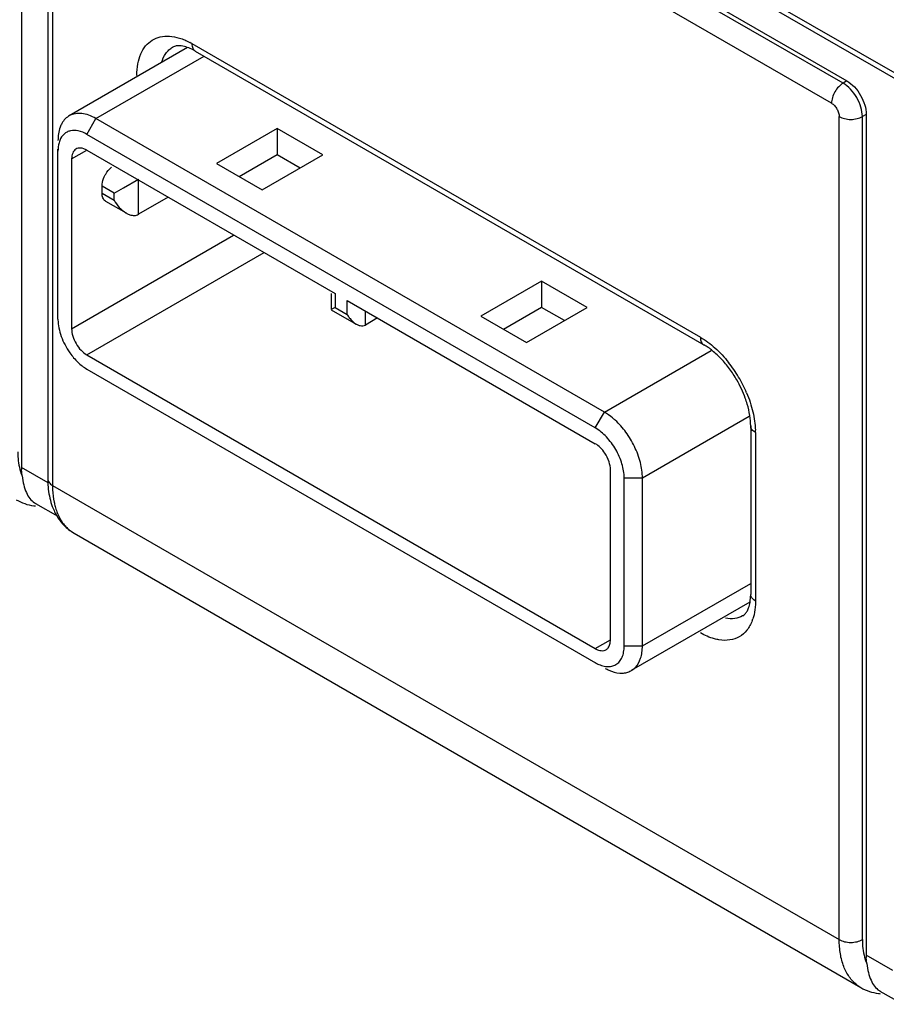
# Model space of a CAD drawing. Header units: inches. Extents: x 0 to 34, y 0 to 22.
# Tile 47 of 79: x 20.3 to 21.1, y 14.1 to 15. Entities that reach past the tile are written whole.
import ezdxf

# ---------------------------------------------------------------- set-up
doc = ezdxf.new("R2010")
doc.units = ezdxf.units.IN
doc.header["$LTSCALE"] = 1.87
doc.header["$MEASUREMENT"] = 0
doc.layers.get('0').update_dxf_attribs({"linetype": 'CONTINUOUS'})

msp = doc.modelspace()

# ---------------------------------------------------------------- linework, layer by layer
at = {"color": 7, "linetype": 'CONTINUOUS'}
for p, q in [((20.27582, 15.36062), (20.27582, 14.59008)), ((20.32531, 15.35245), (21.03221, 14.9443)), ((20.29971, 15.33408), (20.29971, 14.57987)), ((20.69598, 15.16602), (21.11858, 14.92201)), ((20.42772, 14.97487), (20.31933, 14.91228)), ((20.43498, 14.97169), (20.90096, 14.70264)), ((20.80996, 14.64077), (20.34393, 14.90984)), ((21.04989, 14.91368), (21.04989, 14.14314)), ((20.51013, 14.90068), (20.45445, 14.86853)), ((20.51013, 14.90068), (20.51013, 14.87657)), ((20.55189, 14.87657), (20.51013, 14.90068)), ((20.8016, 14.6263), (20.33558, 14.89538)), ((20.30914, 14.72614), (20.30914, 14.88173)), ((20.33558, 14.88091), (20.56303, 14.74959)), ((20.32166, 14.87288), (20.32166, 14.7173)), ((20.51013, 14.87657), (20.47533, 14.85648)), ((20.49621, 14.84442), (20.55189, 14.87657)), ((20.53101, 14.86452), (20.51013, 14.87657)), ((20.45445, 14.86853), (20.49621, 14.84442)), ((20.36916, 14.8463), (20.38291, 14.85423)), ((20.3495, 14.84138), (20.3495, 14.84781)), ((20.36064, 14.84138), (20.36916, 14.8463)), ((20.35276, 14.83417), (20.37155, 14.82332)), ((20.41018, 14.83784), (20.38291, 14.82209)), ((20.75233, 14.76084), (20.69665, 14.72869)), ((20.75233, 14.76084), (20.75233, 14.73673)), ((20.79409, 14.73673), (20.75233, 14.76084)), ((20.55957, 14.74959), (20.55957, 14.73483)), ((20.56303, 14.73673), (20.55957, 14.73474)), ((20.55965, 14.73469), (20.58243, 14.72153)), ((20.57416, 14.74316), (20.8016, 14.61184)), ((20.75233, 14.73673), (20.71753, 14.71664)), ((20.73841, 14.70458), (20.79409, 14.73673)), ((20.77321, 14.72467), (20.75233, 14.73673)), ((20.30914, 14.72614), (20.30914, 14.72545)), ((20.602, 14.72709), (20.59086, 14.72066)), ((20.69665, 14.72869), (20.73841, 14.70458)), ((20.33558, 14.69319), (20.8016, 14.42411)), ((20.33558, 14.68033), (20.80397, 14.40989)), ((20.94396, 14.62816), (20.94396, 14.47385)), ((20.27625, 14.58247), (20.27584, 14.58812)), ((20.81552, 14.43215), (20.81552, 14.58773)), ((20.82805, 14.42652), (20.82805, 14.5805)), ((20.84475, 14.42652), (20.84475, 14.5805)), ((20.30921, 14.54509), (20.28869, 14.55694)), ((20.32398, 14.5298), (21.04502, 14.11348)), ((20.94359, 14.46789), (20.94396, 14.47385)), ((20.94317, 14.4667), (20.83456, 14.404)), ((20.81522, 14.42898), (20.81552, 14.43215)), ((20.8016, 14.41126), (20.8022, 14.41092)), ((21.05032, 14.13553), (21.04991, 14.14118)), ((21.08328, 14.09815), (21.06276, 14.11))]:
    msp.add_line(p, q, dxfattribs=at)
at = {"color": 9, "linetype": 'CONTINUOUS'}
for p, q in [((21.02867, 14.94226), (20.32178, 15.35041)), ((21.01807, 14.92389), (20.31117, 15.33204)), ((20.3041, 15.32796), (20.3041, 14.57374)), ((20.70065, 15.16839), (21.11509, 14.9291)), ((20.43187, 14.97855), (20.89786, 14.7095)), ((20.41418, 14.97517), (20.41435, 14.97527)), ((20.34393, 14.90984), (20.44301, 14.96705)), ((21.03221, 14.9443), (21.02867, 14.94226)), ((20.33558, 14.89538), (20.34393, 14.90984)), ((21.02514, 14.15743), (21.02514, 14.91164)), ((21.04989, 14.91368), (21.04635, 14.91164)), ((21.04635, 14.15743), (21.04635, 14.91164)), ((20.32166, 14.87288), (20.33558, 14.88091)), ((20.38291, 14.82209), (20.38291, 14.85423)), ((20.36064, 14.84138), (20.3495, 14.84781)), ((20.3495, 14.84138), (20.36064, 14.83495)), ((20.36064, 14.83495), (20.36064, 14.84138)), ((20.32166, 14.7173), (20.47005, 14.80298)), ((20.33558, 14.69319), (20.49815, 14.78705)), ((20.56303, 14.74959), (20.56303, 14.73673)), ((20.56303, 14.73673), (20.57416, 14.7303)), ((20.57416, 14.7303), (20.57416, 14.74316)), ((20.59086, 14.72066), (20.59086, 14.73352)), ((20.80996, 14.64077), (20.90769, 14.6972)), ((20.8016, 14.6263), (20.80996, 14.64077)), ((20.84475, 14.5805), (20.94258, 14.63698)), ((20.94836, 14.62204), (20.94836, 14.46772)), ((20.30025, 14.57597), (20.27582, 14.59008)), ((20.29971, 14.57987), (20.29971, 14.57963)), ((20.3041, 14.57374), (21.02514, 14.15743)), ((20.82805, 14.5805), (20.84475, 14.5805)), ((20.84475, 14.42652), (20.94396, 14.4838)), ((20.94836, 14.46772), (20.94678, 14.46879)), ((20.94703, 14.45521), (20.946, 14.4515)), ((20.93675, 14.4542), (20.93658, 14.45409)), ((20.8016, 14.42411), (20.81552, 14.43215)), ((20.82805, 14.42652), (20.84475, 14.42652)), ((21.07432, 14.12903), (21.04989, 14.14314))]:
    msp.add_line(p, q, dxfattribs=at)
for centre, radius, start, end in [((20.39916, 14.92191), 0.06541, 59.98909, 61.92084), ((20.8291, 14.61166), 0.12054, 30.58086, 38.32835), ((20.82732, 14.61046), 0.12268, 23.0071, 30.6416), ((20.8791, 14.62203), 0.06926, 0.00878, 1.86834), ((20.3426, 14.56035), 0.03587, 217.62501, 224.97119), ((20.34083, 14.55862), 0.0334, 225.0235, 231.79763), ((20.34012, 14.55773), 0.03226, 231.81891, 239.97928), ((20.90874, 14.46361), 0.03918, 339.26042, 341.98843), ((21.06116, 14.14141), 0.03226, 231.81878, 239.97928)]:
    msp.add_arc(centre, radius, start, end, dxfattribs=at)
at = {"color": 7, "linetype": 'CONTINUOUS'}
for centre, radius, start, end in [((20.59887, 14.74455), 0.02852, 209.9764, 217.09634), ((20.34576, 14.59007), 0.06995, 179.9936, 181.59391), ((20.29309, 14.60127), 0.04665, 262.37508, 264.51777), ((20.29685, 14.57106), 0.0163, 235.29691, 239.98242), ((20.34912, 14.57002), 0.04768, 212.07928, 217.3254), ((20.34496, 14.56614), 0.04196, 237.34533, 239.99766), ((20.90661, 14.47278), 0.0373, 350.12937, 352.47035), ((20.82629, 14.41834), 0.01656, 291.82059, 297.9391), ((21.11983, 14.14313), 0.06995, 179.9936, 181.59391), ((21.06716, 14.15434), 0.04665, 262.37508, 264.51777), ((21.07092, 14.12412), 0.0163, 235.29691, 239.98242)]:
    msp.add_arc(centre, radius, start, end, dxfattribs=at)
at = {"color": 9, "linetype": 'CONTINUOUS'}
for points, knots in [([(20.38138, 14.9494), (20.38138, 14.95294), (20.3819, 14.95967), (20.38456, 14.96894), (20.38902, 14.97653), (20.39523, 14.98207), (20.40289, 14.98518), (20.41155, 14.98575), (20.42082, 14.98389), (20.42689, 14.98125), (20.42995, 14.97962)], [0, 0, 0, 0, 0.145836, 0.276666, 0.39453, 0.504356, 0.613402, 0.729183, 0.857185, 1, 1, 1, 1]), ([(20.43187, 14.97855), (20.43187, 14.97779), (20.43199, 14.97635), (20.43257, 14.97436), (20.43356, 14.97275), (20.43449, 14.97197), (20.43498, 14.97169)], [0, 0, 0, 0, 0.289799, 0.549048, 0.782228, 1, 1, 1, 1]), ([(20.40406, 14.96121), (20.40492, 14.96417), (20.40681, 14.96838), (20.41072, 14.97282), (20.41299, 14.97449), (20.41418, 14.97517)], [0, 0, 0, 0, 0.524874, 0.766028, 1, 1, 1, 1]), ([(21.02867, 14.94226), (21.02717, 14.94139), (21.02432, 14.93899), (21.02099, 14.93445), (21.01872, 14.92929), (21.01807, 14.92563), (21.01807, 14.92389)], [0, 0, 0, 0, 0.237222, 0.500006, 0.762787, 1, 1, 1, 1]), ([(21.04635, 14.91164), (21.04635, 14.91454), (21.04526, 14.92065), (21.04147, 14.92924), (21.03593, 14.93681), (21.03118, 14.94081), (21.02867, 14.94226)], [0, 0, 0, 0, 0.237213, 0.499994, 0.762778, 1, 1, 1, 1]), ([(21.01807, 14.92389), (21.01907, 14.92331), (21.02097, 14.92171), (21.02319, 14.91868), (21.0247, 14.91524), (21.02514, 14.9128), (21.02514, 14.91164)], [0, 0, 0, 0, 0.237222, 0.500006, 0.762787, 1, 1, 1, 1]), ([(21.02514, 14.91164), (21.02664, 14.91077), (21.03014, 14.9095), (21.03574, 14.90889), (21.04134, 14.9095), (21.04484, 14.91077), (21.04635, 14.91164)], [0, 0, 0, 0, 0.237219, 0.5, 0.762781, 1, 1, 1, 1]), ([(20.89786, 14.7095), (20.90265, 14.70674), (20.91199, 14.69972), (20.9199, 14.69117), (20.92366, 14.68642)], [0, 0, 0, 0, 0.477111, 1, 1, 1, 1]), ([(20.89786, 14.7095), (20.89786, 14.70874), (20.89797, 14.7073), (20.89856, 14.70531), (20.89954, 14.7037), (20.90047, 14.70292), (20.90096, 14.70264)], [0, 0, 0, 0, 0.289799, 0.549048, 0.782228, 1, 1, 1, 1]), ([(20.94025, 14.65841), (20.94263, 14.65278), (20.94639, 14.6416), (20.94814, 14.6299), (20.94832, 14.62428)], [0, 0, 0, 0, 0.521257, 1, 1, 1, 1]), ([(20.94836, 14.62204), (20.9477, 14.62242), (20.9465, 14.62324), (20.94508, 14.62474), (20.94417, 14.6264), (20.94396, 14.62759), (20.94396, 14.62816)], [0, 0, 0, 0, 0.289794, 0.549042, 0.782223, 1, 1, 1, 1]), ([(20.27228, 14.60437), (20.27228, 14.60235), (20.27257, 14.59492), (20.27413, 14.58747), (20.27625, 14.58247)], [0, 0, 0, 0, 0.270556, 1, 1, 1, 1]), ([(20.29971, 14.57963), (20.29974, 14.57907), (20.29999, 14.57793), (20.30127, 14.57571), (20.3029, 14.57444), (20.3041, 14.57374)], [0, 0, 0, 0, 0.218387, 0.452971, 1, 1, 1, 1]), ([(20.3041, 14.57374), (20.3041, 14.57239), (20.30422, 14.56718), (20.30482, 14.56198), (20.3056, 14.55821)], [0, 0, 0, 0, 0.260906, 1, 1, 1, 1]), ([(20.3056, 14.55821), (20.30586, 14.55696), (20.307, 14.5522), (20.30874, 14.54758), (20.31041, 14.54438)], [0, 0, 0, 0, 0.262436, 1, 1, 1, 1]), ([(20.31041, 14.54438), (20.31069, 14.54385), (20.31182, 14.5418), (20.31313, 14.53983), (20.31419, 14.53845)], [0, 0, 0, 0, 0.255458, 1, 1, 1, 1]), ([(20.94678, 14.46879), (20.94595, 14.46946), (20.94456, 14.47093), (20.94396, 14.47293), (20.94396, 14.47385)], [0, 0, 0, 0, 0.536658, 1, 1, 1, 1]), ([(20.94836, 14.46772), (20.94836, 14.46662), (20.94825, 14.46243), (20.94772, 14.45823), (20.94703, 14.45521)], [0, 0, 0, 0, 0.261978, 1, 1, 1, 1]), ([(20.94539, 14.44974), (20.94421, 14.44663), (20.94113, 14.44089), (20.93387, 14.4345), (20.92471, 14.43141), (20.9182, 14.43161), (20.91492, 14.43215)], [0, 0, 0, 0, 0.260443, 0.499991, 0.739544, 1, 1, 1, 1]), ([(20.93658, 14.45409), (20.93438, 14.45282), (20.92916, 14.45112), (20.92374, 14.45144), (20.921, 14.45197)], [0, 0, 0, 0, 0.477244, 1, 1, 1, 1]), ([(20.91492, 14.43215), (20.91352, 14.43238), (20.90756, 14.43369), (20.90191, 14.43623), (20.89786, 14.43857)], [0, 0, 0, 0, 0.232447, 1, 1, 1, 1]), ([(21.02514, 14.15743), (21.02664, 14.15656), (21.03014, 14.15529), (21.03574, 14.15468), (21.04134, 14.15529), (21.04484, 14.15656), (21.04635, 14.15743)], [0, 0, 0, 0, 0.237219, 0.5, 0.762781, 1, 1, 1, 1]), ([(21.04122, 14.11606), (21.0386, 14.11812), (21.0338, 14.12327), (21.02875, 14.13305), (21.02574, 14.14468), (21.02514, 14.15305), (21.02514, 14.15743)], [0, 0, 0, 0, 0.218245, 0.453635, 0.713292, 1, 1, 1, 1]), ([(21.04635, 14.15743), (21.04635, 14.15541), (21.04664, 14.14798), (21.0482, 14.14053), (21.05032, 14.13553)], [0, 0, 0, 0, 0.270556, 1, 1, 1, 1])]:
    msp.add_open_spline(points, degree=3, knots=knots, dxfattribs=at)
at = {"color": 7, "linetype": 'CONTINUOUS'}
for points, knots in [([(20.41899, 14.97654), (20.41851, 14.97651), (20.41691, 14.97634), (20.41534, 14.97583), (20.41435, 14.97527)], [0, 0, 0, 0, 0.295441, 1, 1, 1, 1]), ([(20.42758, 14.97512), (20.42676, 14.9754), (20.42398, 14.97624), (20.42103, 14.97665), (20.41899, 14.97654)], [0, 0, 0, 0, 0.296238, 1, 1, 1, 1]), ([(20.43498, 14.97169), (20.43434, 14.97206), (20.43196, 14.97337), (20.42945, 14.97448), (20.42758, 14.97512)], [0, 0, 0, 0, 0.27084, 1, 1, 1, 1]), ([(21.03221, 14.9443), (21.03472, 14.94285), (21.03947, 14.93885), (21.04501, 14.93128), (21.0488, 14.92269), (21.04989, 14.91658), (21.04989, 14.91368)], [0, 0, 0, 0, 0.237222, 0.500006, 0.762787, 1, 1, 1, 1]), ([(20.31984, 14.91257), (20.31836, 14.91178), (20.31557, 14.90969), (20.31352, 14.90688), (20.31267, 14.90535)], [0, 0, 0, 0, 0.487422, 1, 1, 1, 1]), ([(20.34393, 14.90984), (20.34183, 14.91106), (20.33764, 14.91306), (20.3312, 14.91467), (20.32514, 14.91463), (20.32146, 14.91342), (20.31984, 14.91257)], [0, 0, 0, 0, 0.28911, 0.548521, 0.782252, 1, 1, 1, 1]), ([(20.31267, 14.90535), (20.31207, 14.90429), (20.30984, 14.89938), (20.30914, 14.8939), (20.30914, 14.88976)], [0, 0, 0, 0, 0.227295, 1, 1, 1, 1]), ([(20.33558, 14.89538), (20.33313, 14.89679), (20.32827, 14.89892), (20.32173, 14.89921), (20.31736, 14.89766), (20.31361, 14.89506), (20.31169, 14.89204), (20.31083, 14.88988)], [0, 0, 0, 0, 0.290844, 0.536226, 0.649214, 0.761252, 1, 1, 1, 1]), ([(20.31083, 14.88988), (20.31054, 14.88917), (20.30949, 14.88601), (20.30914, 14.88266), (20.30914, 14.88011)], [0, 0, 0, 0, 0.231705, 1, 1, 1, 1]), ([(20.32549, 14.88173), (20.32487, 14.88134), (20.32373, 14.8803), (20.32252, 14.87822), (20.3218, 14.87568), (20.32166, 14.87384), (20.32166, 14.87288)], [0, 0, 0, 0, 0.217768, 0.45165, 0.711099, 1, 1, 1, 1]), ([(20.33558, 14.88091), (20.33469, 14.88143), (20.33292, 14.88227), (20.33019, 14.88289), (20.32765, 14.88277), (20.32614, 14.88215), (20.32549, 14.88173)], [0, 0, 0, 0, 0.290624, 0.549607, 0.782078, 1, 1, 1, 1]), ([(20.35156, 14.85643), (20.35195, 14.8573), (20.35366, 14.86059), (20.35605, 14.86357), (20.35816, 14.86534)], [0, 0, 0, 0, 0.256938, 1, 1, 1, 1]), ([(20.3495, 14.84781), (20.3495, 14.84849), (20.34971, 14.85146), (20.35061, 14.85435), (20.35156, 14.85643)], [0, 0, 0, 0, 0.230909, 1, 1, 1, 1]), ([(20.35255, 14.8343), (20.35206, 14.83462), (20.35115, 14.83545), (20.35019, 14.83711), (20.34961, 14.83914), (20.3495, 14.84061), (20.3495, 14.84138)], [0, 0, 0, 0, 0.217773, 0.451706, 0.711166, 1, 1, 1, 1]), ([(20.36064, 14.83495), (20.36197, 14.83263), (20.36508, 14.82832), (20.36912, 14.8248), (20.37135, 14.82345)], [0, 0, 0, 0, 0.506763, 1, 1, 1, 1]), ([(20.37135, 14.82345), (20.37164, 14.82327), (20.37281, 14.82259), (20.37405, 14.82204), (20.375, 14.82172)], [0, 0, 0, 0, 0.254261, 1, 1, 1, 1]), ([(20.375, 14.82172), (20.37632, 14.82127), (20.37903, 14.82074), (20.38178, 14.82144), (20.38291, 14.82209)], [0, 0, 0, 0, 0.515731, 1, 1, 1, 1]), ([(20.57612, 14.72735), (20.57656, 14.72677), (20.57836, 14.72458), (20.58054, 14.72265), (20.58236, 14.72157)], [0, 0, 0, 0, 0.254947, 1, 1, 1, 1]), ([(20.30914, 14.72545), (20.30919, 14.72296), (20.30981, 14.71778), (20.31279, 14.70731), (20.31676, 14.69978), (20.32003, 14.69515)], [0, 0, 0, 0, 0.229165, 0.477649, 1, 1, 1, 1]), ([(20.32166, 14.7173), (20.32166, 14.71502), (20.32252, 14.71021), (20.32448, 14.70577), (20.32574, 14.70358)], [0, 0, 0, 0, 0.474433, 1, 1, 1, 1]), ([(20.58236, 14.72157), (20.58265, 14.7214), (20.58379, 14.72078), (20.58502, 14.7203), (20.58597, 14.72009)], [0, 0, 0, 0, 0.256147, 1, 1, 1, 1]), ([(20.58597, 14.72009), (20.58681, 14.7199), (20.5885, 14.71975), (20.59016, 14.72025), (20.59086, 14.72066)], [0, 0, 0, 0, 0.512075, 1, 1, 1, 1]), ([(20.32574, 14.70358), (20.327, 14.70139), (20.32987, 14.69748), (20.33361, 14.69433), (20.33558, 14.69319)], [0, 0, 0, 0, 0.525561, 1, 1, 1, 1]), ([(20.93123, 14.67035), (20.9292, 14.67387), (20.92482, 14.68056), (20.91738, 14.68955), (20.90945, 14.69698), (20.90379, 14.70101), (20.90096, 14.70264)], [0, 0, 0, 0, 0.272357, 0.535732, 0.781242, 1, 1, 1, 1]), ([(20.32003, 14.69515), (20.32221, 14.69206), (20.32689, 14.68653), (20.33262, 14.68204), (20.33558, 14.68033)], [0, 0, 0, 0, 0.524491, 1, 1, 1, 1]), ([(20.94082, 14.64816), (20.94026, 14.65004), (20.93773, 14.65771), (20.93428, 14.66506), (20.93123, 14.67035)], [0, 0, 0, 0, 0.242587, 1, 1, 1, 1]), ([(20.94396, 14.62816), (20.94396, 14.63135), (20.94334, 14.63812), (20.94182, 14.64473), (20.94082, 14.64816)], [0, 0, 0, 0, 0.471493, 1, 1, 1, 1]), ([(20.81987, 14.63338), (20.81908, 14.63411), (20.81598, 14.63683), (20.8126, 14.63924), (20.80996, 14.64077)], [0, 0, 0, 0, 0.261255, 1, 1, 1, 1]), ([(20.83742, 14.60941), (20.83521, 14.61397), (20.83006, 14.62254), (20.82346, 14.63007), (20.81987, 14.63338)], [0, 0, 0, 0, 0.509618, 1, 1, 1, 1]), ([(20.82805, 14.5805), (20.82805, 14.58483), (20.82643, 14.59397), (20.82076, 14.60682), (20.81246, 14.61816), (20.80536, 14.62414), (20.8016, 14.6263)], [0, 0, 0, 0, 0.237211, 0.499994, 0.76278, 1, 1, 1, 1]), ([(20.81036, 14.6032), (20.80917, 14.60501), (20.80656, 14.60824), (20.8033, 14.61086), (20.8016, 14.61184)], [0, 0, 0, 0, 0.52507, 1, 1, 1, 1]), ([(20.84475, 14.5805), (20.84475, 14.58525), (20.84326, 14.59526), (20.83971, 14.60469), (20.83742, 14.60941)], [0, 0, 0, 0, 0.475112, 1, 1, 1, 1]), ([(20.81552, 14.58773), (20.81552, 14.59034), (20.81442, 14.59582), (20.81195, 14.60079), (20.81036, 14.6032)], [0, 0, 0, 0, 0.47486, 1, 1, 1, 1]), ([(20.27625, 14.58247), (20.27658, 14.57966), (20.27748, 14.57441), (20.27983, 14.56731), (20.28309, 14.56161), (20.28601, 14.55873), (20.28757, 14.55765)], [0, 0, 0, 0, 0.303133, 0.567882, 0.79735, 1, 1, 1, 1]), ([(20.29971, 14.57987), (20.29971, 14.57797), (20.29993, 14.57061), (20.30114, 14.56326), (20.30273, 14.55804)], [0, 0, 0, 0, 0.258556, 1, 1, 1, 1]), ([(20.27095, 14.56042), (20.27339, 14.55901), (20.27857, 14.55668), (20.28411, 14.55542), (20.2869, 14.55504)], [0, 0, 0, 0, 0.500268, 1, 1, 1, 1]), ([(20.30273, 14.55804), (20.30309, 14.55684), (20.30465, 14.55222), (20.30679, 14.54778), (20.30872, 14.5447)], [0, 0, 0, 0, 0.254794, 1, 1, 1, 1]), ([(20.31121, 14.54111), (20.31198, 14.5401), (20.31521, 14.5362), (20.31913, 14.53286), (20.32232, 14.53081)], [0, 0, 0, 0, 0.251078, 1, 1, 1, 1]), ([(20.93675, 14.4542), (20.93743, 14.4546), (20.93885, 14.45572), (20.94071, 14.45823), (20.94236, 14.46187), (20.94307, 14.46476), (20.94336, 14.46639)], [0, 0, 0, 0, 0.165276, 0.37626, 0.652137, 1, 1, 1, 1]), ([(20.8117, 14.42329), (20.8126, 14.42387), (20.81421, 14.4256), (20.81498, 14.4278), (20.81522, 14.42898)], [0, 0, 0, 0, 0.46802, 1, 1, 1, 1]), ([(20.8016, 14.42411), (20.8025, 14.4236), (20.80427, 14.42276), (20.80699, 14.42213), (20.80954, 14.42226), (20.81105, 14.42288), (20.8117, 14.42329)], [0, 0, 0, 0, 0.290624, 0.549607, 0.782078, 1, 1, 1, 1]), ([(20.8022, 14.41092), (20.80382, 14.41003), (20.80703, 14.40858), (20.81195, 14.40751), (20.81656, 14.40773), (20.82065, 14.40932), (20.82396, 14.41221), (20.82635, 14.4162), (20.82777, 14.4211), (20.82805, 14.42465), (20.82805, 14.42652)], [0, 0, 0, 0, 0.143689, 0.27236, 0.388468, 0.49744, 0.606873, 0.724209, 0.854543, 1, 1, 1, 1]), ([(20.83828, 14.40692), (20.8405, 14.40923), (20.84298, 14.41384), (20.84451, 14.4207), (20.84475, 14.42453), (20.84475, 14.42652)], [0, 0, 0, 0, 0.455993, 0.716198, 1, 1, 1, 1]), ([(20.81068, 14.40603), (20.81179, 14.40541), (20.81595, 14.40333), (20.82054, 14.40199), (20.82393, 14.40175)], [0, 0, 0, 0, 0.271855, 1, 1, 1, 1]), ([(20.82393, 14.40175), (20.82541, 14.40164), (20.82832, 14.40171), (20.83114, 14.40245), (20.83245, 14.40297)], [0, 0, 0, 0, 0.514282, 1, 1, 1, 1]), ([(20.83405, 14.40371), (20.83444, 14.40392), (20.83597, 14.40481), (20.83736, 14.40596), (20.83828, 14.40692)], [0, 0, 0, 0, 0.248444, 1, 1, 1, 1]), ([(21.05032, 14.13553), (21.05065, 14.13272), (21.05155, 14.12748), (21.0539, 14.12037), (21.05716, 14.11468), (21.06008, 14.11179), (21.06164, 14.11071)], [0, 0, 0, 0, 0.303133, 0.567882, 0.79735, 1, 1, 1, 1]), ([(21.04502, 14.11348), (21.04746, 14.11207), (21.05265, 14.10974), (21.05818, 14.10848), (21.06097, 14.1081)], [0, 0, 0, 0, 0.500268, 1, 1, 1, 1])]:
    msp.add_open_spline(points, degree=3, knots=knots, dxfattribs=at)

doc.saveas('drawing.dxf')
